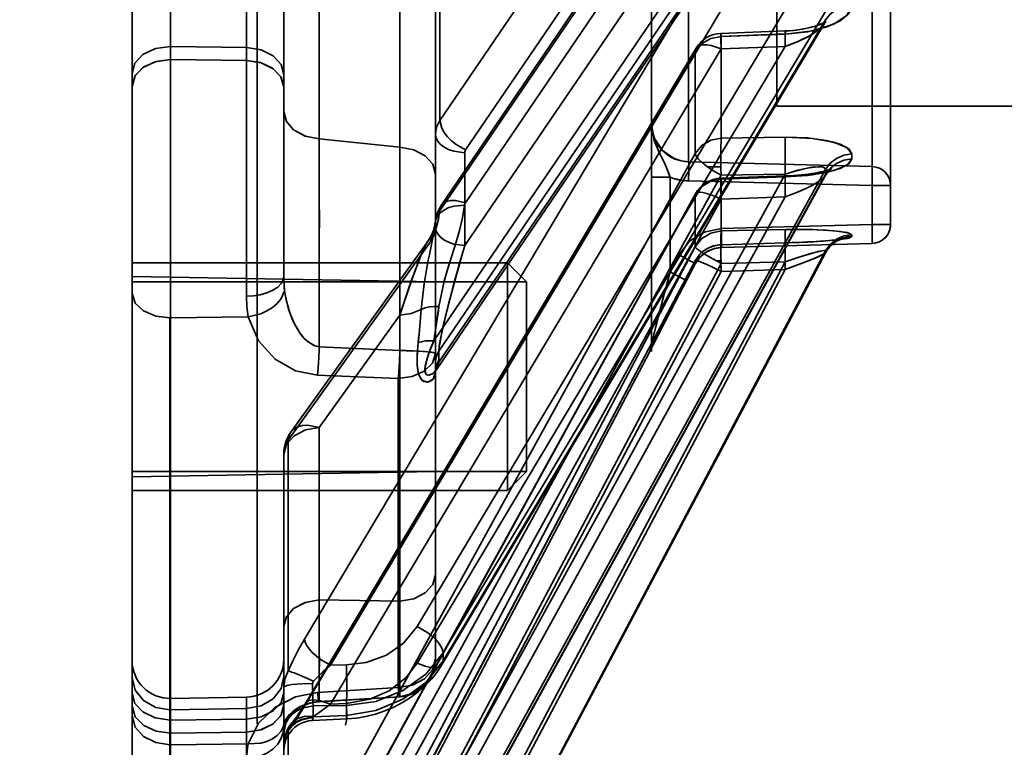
# Model space of a CAD drawing. Header units: millimetres. Extents: x 42175 to 97175, y 10092 to 468192.
# Tile 176 of 256: x 79350 to 79376, y 24861 to 24880. Entities that reach past the tile are written whole.
import ezdxf

# ---------------------------------------------------------------- set-up
doc = ezdxf.new("R2010")
doc.units = ezdxf.units.MM
doc.header["$XCLIPFRAME"] = 2
for name, color, linetype in [('AHU03-3-68634OBJ', 8, 'Continuous'), ('EC-MTR_250-0_7OBJ', 8, 'Continuous'), ('HEX_HEAD_SCR_M6X16OBJ', 8, 'Continuous')]:
    doc.layers.add(name, color=color, linetype=linetype)
picture_1 = doc.add_image_def('image3.bmp', size_in_pixel=(1540, 807))

msp = doc.modelspace()

# ---------------------------------------------------------------- linework, layer by layer
at = {"layer": 'AHU03-3-68634OBJ', "color": 8, "linetype": 'Continuous', "lineweight": 35, "ltscale": 100}
msp.add_line((79352.839, 24794.69), (79352.839, 25062.69), dxfattribs=at)
at = {"layer": 'EC-MTR_250-0_7OBJ', "color": 8, "linetype": 'Continuous', "lineweight": 35, "ltscale": 100}
for p, q in [((79356.139, 24861.556), (79356.139, 24988.076)), ((79369.839, 24979.54), (79369.839, 24877.84)), ((79366.539, 24929.702), (79366.539, 24877.367)), ((79372.353, 24874.22), (79372.353, 24926.558)), ((79372.839, 24874.72), (79372.839, 24926.537)), ((79355.857, 24872.826), (79355.857, 24919.846)), ((79352.839, 24918.46), (79352.839, 24878.7)), ((79356.839, 24906.177), (79356.839, 24873.358)), ((79360.954, 24877.46), (79367.689, 24887.354)), ((79361.611, 24874.163), (79370.062, 24886.575)), ((79361.635, 24876.683), (79368.369, 24886.579)), ((79360.931, 24871.382), (79371.127, 24886.356)), ((79360.929, 24871.086), (79371.127, 24886.063)), ((79371.057, 24885.866), (79360.854, 24870.881)), ((79360.795, 24871.656), (79370.062, 24885.267)), ((79360.947, 24875.066), (79367.689, 24884.975)), ((79367.736, 24885.129), (79360.993, 24875.221)), ((79361.627, 24875.29), (79368.369, 24885.198)), ((79359.903, 24876.754), (79359.902, 24884.296)), ((79360.954, 24877.46), (79360.954, 24884.217)), ((79353.857, 24881.818), (79353.857, 24879.407)), ((79357.777, 24876.976), (79357.777, 24881.523)), ((79360.839, 24871.094), (79360.839, 24881.123)), ((79367.513, 24881.248), (79367.513, 24876.367)), ((79357.389, 24863.791), (79367.689, 24881.057)), ((79358.069, 24863.103), (79368.369, 24880.371)), ((79360.36, 24864.124), (79370.062, 24880.381)), ((79361.04, 24863.432), (79371.127, 24880.334)), ((79361.04, 24863.214), (79371.127, 24880.116)), ((79371.095, 24880.016), (79371.116, 24880.047)), ((79371.116, 24880.046), (79371.131, 24880.065)), ((79371.095, 24880.017), (79361.019, 24863.133)), ((79368.367, 24879.754), (79370.059, 24879.819)), ((79370.773, 24879.924), (79370.685, 24879.902)), ((79370.069, 24879.737), (79368.376, 24879.673)), ((79368.376, 24876.995), (79368.376, 24879.673)), ((79353.857, 24879.407), (79355.857, 24879.382)), ((79353.857, 24879.407), (79353.857, 24879.066)), ((79357.389, 24862.02), (79367.689, 24879.289)), ((79367.71, 24879.365), (79357.409, 24862.097)), ((79358.069, 24862.077), (79368.369, 24879.345)), ((79360.36, 24863.153), (79370.062, 24879.409)), ((79367.689, 24876.591), (79367.689, 24879.289)), ((79368.369, 24879.345), (79370.062, 24879.409)), ((79355.857, 24879.042), (79353.857, 24879.066)), ((79353.857, 24872.258), (79353.857, 24879.066)), ((79355.857, 24879.042), (79355.857, 24872.826)), ((79352.839, 24878.359), (79352.839, 24878.7)), ((79352.839, 24878.359), (79352.839, 24853.284)), ((79369.839, 24877.84), (79428.339, 24877.84)), ((79366.539, 24877.367), (79366.539, 24875.962)), ((79359.903, 24876.754), (79357.777, 24876.976)), ((79370.069, 24877.019), (79368.376, 24876.995)), ((79368.376, 24876.995), (79370.069, 24877.019)), ((79357.389, 24857.855), (79367.689, 24876.591)), ((79361.611, 24874.163), (79361.611, 24876.61)), ((79361.04, 24857.83), (79371.127, 24876.169)), ((79372.353, 24876.246), (79367.513, 24876.367)), ((79367.513, 24876.367), (79372.353, 24876.246)), ((79368.011, 24876.238), (79368.365, 24876.238)), ((79371.212, 24876.161), (79371.169, 24876.147)), ((79371.246, 24876.172), (79371.212, 24876.16)), ((79371.27, 24876.182), (79371.246, 24876.172)), ((79358.069, 24857.283), (79368.369, 24876.02)), ((79360.36, 24858.404), (79370.062, 24876.044)), ((79371.117, 24876), (79361.033, 24857.667)), ((79361.04, 24857.695), (79371.127, 24876.035)), ((79366.539, 24875.962), (79367.026, 24875.962)), ((79366.539, 24875.962), (79366.539, 24871.584)), ((79367.026, 24873.471), (79367.026, 24875.962)), ((79368.369, 24876.02), (79370.062, 24876.044)), ((79368.37, 24875.941), (79370.063, 24875.999)), ((79368.376, 24875.915), (79370.069, 24875.972)), ((79370.069, 24875.972), (79368.376, 24875.915)), ((79368.376, 24874.55), (79368.376, 24875.915)), ((79370.172, 24876.004), (79370.063, 24875.999)), ((79371.117, 24875.999), (79371.151, 24876.055)), ((79371.151, 24876.055), (79371.186, 24876.1)), ((79371.186, 24876.1), (79371.218, 24876.134)), ((79372.353, 24875.746), (79367.513, 24875.868)), ((79372.353, 24875.746), (79372.839, 24875.746)), ((79357.389, 24856.765), (79367.689, 24875.502)), ((79367.696, 24875.527), (79357.395, 24856.791)), ((79358.069, 24856.651), (79368.369, 24875.388)), ((79360.36, 24857.806), (79370.062, 24875.445)), ((79367.689, 24874.126), (79367.689, 24875.502)), ((79368.369, 24875.388), (79370.062, 24875.445)), ((79360.806, 24874.624), (79360.778, 24874.537)), ((79360.824, 24874.709), (79360.805, 24874.623)), ((79368.376, 24874.611), (79372.353, 24874.72)), ((79370.069, 24874.586), (79368.376, 24874.55)), ((79368.376, 24874.55), (79370.069, 24874.586)), ((79372.353, 24874.72), (79372.839, 24874.72)), ((79360.701, 24874.374), (79360.653, 24874.299)), ((79360.779, 24874.538), (79360.743, 24874.453)), ((79371.489, 24874.325), (79371.459, 24874.32)), ((79371.52, 24874.33), (79371.489, 24874.325)), ((79356.954, 24869.032), (79360.724, 24874.288)), ((79360.652, 24874.298), (79357.027, 24869.246)), ((79357.389, 24854.641), (79367.689, 24874.126)), ((79368.102, 24874.054), (79368.193, 24874.084)), ((79368.191, 24874.084), (79368.284, 24874.103)), ((79368.283, 24874.103), (79368.377, 24874.111)), ((79368.375, 24874.186), (79370.067, 24874.234)), ((79368.376, 24874.185), (79370.069, 24874.233)), ((79370.069, 24874.233), (79368.376, 24874.185)), ((79368.376, 24874.112), (79372.353, 24874.22)), ((79368.376, 24874.112), (79368.376, 24874.185)), ((79368.377, 24874.111), (79372.353, 24874.22)), ((79370.253, 24874.24), (79370.067, 24874.234)), ((79370.432, 24874.247), (79370.243, 24874.24)), ((79370.575, 24874.253), (79370.413, 24874.246)), ((79370.684, 24874.258), (79370.518, 24874.251)), ((79370.802, 24874.265), (79370.653, 24874.257)), ((79370.914, 24874.272), (79370.764, 24874.263)), ((79371.008, 24874.278), (79370.873, 24874.269)), ((79371.071, 24874.282), (79370.985, 24874.276)), ((79371.131, 24874.287), (79371.053, 24874.281)), ((79371.189, 24874.292), (79371.118, 24874.286)), ((79371.243, 24874.296), (79371.179, 24874.291)), ((79371.293, 24874.301), (79371.237, 24874.296)), ((79371.341, 24874.306), (79371.291, 24874.301)), ((79371.387, 24874.311), (79371.341, 24874.306)), ((79371.423, 24874.316), (79371.384, 24874.311)), ((79371.459, 24874.32), (79371.423, 24874.316)), ((79361.039, 24854.902), (79371.127, 24873.978)), ((79371.126, 24873.974), (79361.039, 24854.902)), ((79361.04, 24854.951), (79371.127, 24874.023)), ((79367.259, 24873.915), (79367.026, 24873.471)), ((79367.259, 24873.915), (79367.26, 24873.916)), ((79367.26, 24873.916), (79367.259, 24873.915)), ((79367.737, 24873.762), (79367.796, 24873.838)), ((79367.795, 24873.836), (79367.863, 24873.905)), ((79367.862, 24873.904), (79367.936, 24873.964)), ((79367.936, 24873.963), (79368.017, 24874.014)), ((79368.016, 24874.013), (79368.103, 24874.054)), ((79357.389, 24854.273), (79367.689, 24873.759)), ((79358.069, 24854.208), (79368.369, 24873.693)), ((79360.36, 24855.385), (79370.062, 24873.73)), ((79367.456, 24873.239), (79367.689, 24873.683)), ((79367.456, 24873.239), (79367.689, 24873.683)), ((79367.456, 24873.239), (79367.689, 24873.683)), ((79367.689, 24873.683), (79367.738, 24873.764)), ((79367.689, 24873.683), (79367.689, 24873.759)), ((79368.251, 24873.757), (79368.368, 24873.757)), ((79368.369, 24873.693), (79370.062, 24873.73)), ((79360.839, 24873.207), (79352.839, 24873.346)), ((79358.069, 24853.994), (79368.369, 24873.48)), ((79360.36, 24855.183), (79370.062, 24873.528)), ((79368.369, 24873.48), (79370.062, 24873.528)), ((79367.25, 24872.847), (79367.456, 24873.239)), ((79367.058, 24872.478), (79367.285, 24872.914)), ((79366.855, 24872.089), (79367.073, 24872.507)), ((79353.839, 24852.344), (79353.839, 24872.258)), ((79355.902, 24872.281), (79353.857, 24872.258)), ((79353.857, 24852.344), (79353.857, 24872.258)), ((79359.902, 24872.33), (79357.777, 24869.369)), ((79357.777, 24869.369), (79359.902, 24872.33)), ((79359.903, 24864.787), (79359.902, 24872.33)), ((79366.699, 24871.788), (79366.867, 24872.113)), ((79366.577, 24871.55), (79366.699, 24871.788)), ((79357.776, 24871.498), (79359.903, 24871.394)), ((79366.527, 24871.452), (79366.585, 24871.565)), ((79366.482, 24871.351), (79356.954, 24853.249)), ((79360.931, 24871.382), (79360.931, 24871.145)), ((79366.482, 24871.361), (79366.482, 24871.351)), ((79366.496, 24871.389), (79366.497, 24871.391)), ((79366.497, 24871.391), (79366.5, 24871.399)), ((79366.5, 24871.399), (79366.509, 24871.417)), ((79366.509, 24871.417), (79366.532, 24871.462)), ((79360.839, 24870.857), (79360.839, 24871.094)), ((79357.729, 24870.748), (79359.857, 24870.656)), ((79360.839, 24863.266), (79360.839, 24870.857)), ((79360.839, 24870.853), (79360.839, 24870.85)), ((79360.845, 24870.867), (79360.854, 24870.882)), ((79359.857, 24862.514), (79359.857, 24870.656)), ((79357.777, 24864.822), (79357.777, 24869.369)), ((79356.954, 24862.953), (79356.954, 24869.032)), ((79356.839, 24862.387), (79356.839, 24868.663)), ((79360.839, 24868.207), (79352.839, 24868.067)), ((79359.903, 24864.787), (79357.777, 24864.822)), ((79357.777, 24864.822), (79359.903, 24864.787)), ((79361.04, 24863.214), (79361.04, 24863.432)), ((79358.069, 24863.103), (79358.49, 24863.109)), ((79360.889, 24862.935), (79361.019, 24863.133)), ((79356.839, 24862.046), (79356.839, 24862.387)), ((79357.729, 24862.384), (79359.857, 24862.514)), ((79353.857, 24862.226), (79355.857, 24862.261)), ((79355.857, 24862.261), (79355.857, 24861.68)), ((79357.772, 24862.139), (79359.9, 24862.268)), ((79357.776, 24862.144), (79359.903, 24862.271)), ((79353.857, 24861.929), (79355.857, 24861.958)), ((79356.839, 24862.046), (79356.839, 24853.302)), ((79357.41, 24862.097), (79357.347, 24861.995)), ((79357.611, 24862.028), (79358.49, 24862.04)), ((79357.611, 24861.74), (79357.611, 24862.028)), ((79358.069, 24862.077), (79358.49, 24862.097)), ((79358.49, 24861.781), (79358.49, 24862.04)), ((79353.857, 24861.655), (79355.857, 24861.68)), ((79355.857, 24861.68), (79355.857, 24861.34)), ((79357.092, 24861.626), (79357.057, 24861.584)), ((79357.133, 24861.68), (79357.092, 24861.626)), ((79357.602, 24861.645), (79358.5, 24861.687)), ((79357.611, 24861.74), (79358.49, 24861.781)), ((79359.006, 24861.751), (79359.256, 24861.814)), ((79356.999, 24861.51), (79356.951, 24861.432)), ((79356.954, 24856.995), (79356.954, 24861.394)), ((79353.857, 24861.315), (79355.857, 24861.34)), ((79355.857, 24861.34), (79355.857, 24852.299)), ((79355.857, 24861.34), (79355.857, 24859.871)), ((79356.844, 24861.094), (79356.839, 24861.007)), ((79355.902, 24861.034), (79353.857, 24861.007))]:
    msp.add_line(p, q, dxfattribs=at)
at = {"layer": 'EC-MTR_250-0_7OBJ', "color": 8, "linetype": 'Continuous', "lineweight": 35, "ltscale": 100, "flags": 128}
for points in [[(79370.069, 24879.737), (79370.649, 24879.796), (79371.14, 24879.916), (79371.513, 24880.085), (79371.74, 24880.283), (79371.814, 24880.494)], [(79371.814, 24880.494), (79371.698, 24880.233), (79371.344, 24879.996), (79370.78, 24879.821), (79370.069, 24879.737)], [(79371.127, 24880.116), (79371.247, 24880.266), (79371.413, 24880.387), (79371.609, 24880.465), (79371.814, 24880.494)], [(79371.114, 24880.056), (79371.086, 24880.04), (79371.051, 24880.022), (79371.006, 24880.002), (79370.953, 24879.981), (79370.894, 24879.96), (79370.829, 24879.94), (79370.759, 24879.92)], [(79371.131, 24880.067), (79371.112, 24880.055), (79371.08, 24880.037), (79371.038, 24880.016), (79370.985, 24879.994), (79370.922, 24879.97), (79370.851, 24879.947), (79370.773, 24879.924)], [(79371.127, 24880.116), (79371.124, 24880.084), (79371.113, 24880.051), (79371.095, 24880.017)], [(79370.062, 24879.409), (79370.06, 24879.491), (79370.058, 24879.569), (79370.057, 24879.64), (79370.056, 24879.702), (79370.056, 24879.729), (79370.056, 24879.752), (79370.056, 24879.773), (79370.056, 24879.789), (79370.057, 24879.802), (79370.058, 24879.817)], [(79370.062, 24879.409), (79370.059, 24879.527), (79370.058, 24879.582), (79370.057, 24879.633), (79370.056, 24879.68), (79370.056, 24879.721), (79370.056, 24879.755), (79370.056, 24879.783), (79370.057, 24879.803), (79370.058, 24879.815), (79370.062, 24879.805), (79370.064, 24879.788), (79370.067, 24879.765), (79370.069, 24879.737)], [(79370.687, 24879.902), (79370.595, 24879.882), (79370.498, 24879.864), (79370.395, 24879.848), (79370.287, 24879.835), (79370.175, 24879.825), (79370.059, 24879.819)], [(79370.059, 24879.819), (79370.062, 24879.806), (79370.065, 24879.785), (79370.066, 24879.771), (79370.069, 24879.737)], [(79370.062, 24879.409), (79370.412, 24879.547), (79370.734, 24879.711), (79370.96, 24879.867), (79371.095, 24880.017)], [(79370.062, 24879.409), (79370.388, 24879.535), (79370.658, 24879.667), (79370.832, 24879.772), (79371.019, 24879.921), (79371.095, 24880.017)], [(79370.609, 24879.885), (79370.528, 24879.869), (79370.444, 24879.855), (79370.355, 24879.843), (79370.262, 24879.833), (79370.163, 24879.825)], [(79368.376, 24879.673), (79368.101, 24879.622), (79367.862, 24879.488), (79367.689, 24879.289)], [(79368.376, 24879.673), (79368.368, 24879.752), (79368.364, 24879.718), (79368.364, 24879.576), (79368.369, 24879.345)], [(79368.369, 24879.345), (79368.364, 24879.576), (79368.364, 24879.718), (79368.368, 24879.752), (79368.376, 24879.673)], [(79368.376, 24879.673), (79369.222, 24879.706), (79370.069, 24879.74)], [(79352.839, 24878.7), (79352.915, 24878.969), (79353.127, 24879.196), (79353.458, 24879.353), (79353.857, 24879.407)], [(79356.839, 24878.675), (79356.767, 24878.939), (79356.563, 24879.163), (79356.245, 24879.321), (79355.857, 24879.382)], [(79367.689, 24879.289), (79367.704, 24879.353), (79367.744, 24879.403), (79367.807, 24879.437), (79367.891, 24879.453), (79367.993, 24879.452), (79368.11, 24879.433), (79368.369, 24879.345)], [(79352.839, 24878.359), (79352.913, 24878.626), (79353.121, 24878.852), (79353.446, 24879.009), (79353.857, 24879.066)], [(79353.857, 24879.066), (79353.474, 24879.017), (79353.15, 24878.871), (79352.922, 24878.641), (79352.839, 24878.359)], [(79356.839, 24878.335), (79356.767, 24878.599), (79356.563, 24878.823), (79356.245, 24878.981), (79355.857, 24879.042)], [(79355.857, 24879.042), (79356.23, 24878.986), (79356.542, 24878.838), (79356.761, 24878.61), (79356.839, 24878.335)], [(79356.839, 24877.693), (79356.908, 24877.432), (79357.099, 24877.21), (79357.4, 24877.048), (79357.777, 24876.976)], [(79357.777, 24876.976), (79357.412, 24877.044), (79357.11, 24877.202), (79356.909, 24877.429), (79356.839, 24877.693)], [(79360.954, 24877.46), (79360.869, 24877.287), (79360.839, 24877.106)], [(79360.954, 24877.46), (79361.005, 24877.258), (79361.068, 24877.145), (79361.155, 24877.031), (79361.263, 24876.922), (79361.384, 24876.825), (79361.635, 24876.683)], [(79367.026, 24875.962), (79366.899, 24876.299), (79366.74, 24876.624), (79366.599, 24876.973), (79366.539, 24877.367)], [(79367.513, 24876.367), (79367.318, 24876.392), (79367.135, 24876.454), (79366.826, 24876.672), (79366.616, 24876.987), (79366.559, 24877.171), (79366.539, 24877.367)], [(79367.026, 24875.962), (79366.916, 24876.261), (79366.739, 24876.619), (79366.61, 24876.934), (79366.539, 24877.367)], [(79357.774, 24876.976), (79357.777, 24875.8), (79357.777, 24874.398), (79357.777, 24873.012), (79357.776, 24871.498)], [(79357.776, 24871.498), (79357.776, 24872.116), (79357.776, 24872.727), (79357.777, 24873.329), (79357.777, 24873.919), (79357.777, 24874.475), (79357.778, 24874.797), (79357.777, 24875.415), (79357.776, 24876.103), (79357.775, 24876.591), (79357.774, 24876.976)], [(79361.611, 24876.61), (79361.325, 24876.65), (79361.187, 24876.697), (79361.064, 24876.761), (79360.965, 24876.839), (79360.893, 24876.927), (79360.852, 24877.017), (79360.839, 24877.106)], [(79368.376, 24876.995), (79368.101, 24876.941), (79367.862, 24876.801), (79367.689, 24876.591)], [(79368.376, 24876.995), (79368.373, 24876.956), (79368.37, 24876.911), (79368.368, 24876.864), (79368.367, 24876.815), (79368.366, 24876.766), (79368.365, 24876.719), (79368.364, 24876.673), (79368.364, 24876.629), (79368.363, 24876.588), (79368.363, 24876.549), (79368.363, 24876.513), (79368.363, 24876.48), (79368.363, 24876.45), (79368.363, 24876.422), (79368.363, 24876.392), (79368.364, 24876.36), (79368.364, 24876.326), (79368.364, 24876.294), (79368.365, 24876.266), (79368.365, 24876.238)], [(79370.062, 24876.044), (79370.057, 24876.333), (79370.056, 24876.633), (79370.061, 24876.877), (79370.064, 24876.961), (79370.069, 24877.019)], [(79371.814, 24876.577), (79371.698, 24876.741), (79371.344, 24876.888), (79370.78, 24876.988), (79370.069, 24877.019)], [(79370.069, 24877.019), (79370.649, 24877), (79371.14, 24876.935), (79371.513, 24876.834), (79371.74, 24876.71), (79371.814, 24876.577)], [(79359.903, 24876.754), (79359.903, 24876.27), (79359.903, 24875.622), (79359.902, 24874.778), (79359.903, 24874.314), (79359.903, 24873.734), (79359.903, 24872.915), (79359.903, 24872.023), (79359.903, 24871.394)], [(79359.903, 24876.754), (79360.266, 24876.687), (79360.569, 24876.531), (79360.769, 24876.306), (79360.839, 24876.044)], [(79359.903, 24876.754), (79360.266, 24876.687), (79360.569, 24876.53), (79360.769, 24876.306), (79360.839, 24876.044)], [(79361.611, 24876.61), (79361.613, 24876.629), (79361.635, 24876.683)], [(79367.689, 24876.591), (79367.696, 24876.559), (79367.713, 24876.523), (79367.777, 24876.438), (79367.879, 24876.341), (79368.011, 24876.238)], [(79370.069, 24875.972), (79370.649, 24876.013), (79371.14, 24876.089), (79371.513, 24876.194), (79371.74, 24876.316), (79371.814, 24876.445)], [(79371.814, 24876.445), (79371.698, 24876.285), (79371.344, 24876.139), (79370.78, 24876.029), (79370.069, 24875.972)], [(79371.127, 24876.169), (79371.247, 24876.331), (79371.413, 24876.462), (79371.609, 24876.546), (79371.814, 24876.577)], [(79371.127, 24876.035), (79371.247, 24876.198), (79371.413, 24876.329), (79371.609, 24876.414), (79371.814, 24876.445)], [(79367.513, 24876.367), (79367.515, 24876.356), (79367.516, 24876.344), (79367.517, 24876.327), (79367.517, 24876.305), (79367.518, 24876.279), (79367.518, 24876.214), (79367.518, 24876.136), (79367.517, 24876.048), (79367.515, 24875.957), (79367.513, 24875.868)], [(79368.369, 24876.02), (79368.182, 24876.125), (79368.011, 24876.238)], [(79370.062, 24876.044), (79370.326, 24876.128), (79370.559, 24876.187), (79370.759, 24876.225), (79370.92, 24876.241), (79371.031, 24876.236), (79371.091, 24876.219), (79371.127, 24876.169)], [(79370.062, 24876.044), (79370.398, 24876.148), (79370.691, 24876.214), (79370.926, 24876.241), (79371.075, 24876.225), (79371.127, 24876.169)], [(79371.17, 24876.147), (79371.118, 24876.133), (79371.06, 24876.118), (79370.995, 24876.103)], [(79371.218, 24876.134), (79371.246, 24876.16), (79371.268, 24876.177)], [(79371.245, 24876.16), (79371.267, 24876.177), (79371.282, 24876.186), (79371.27, 24876.182)], [(79372.353, 24876.246), (79372.355, 24876.233), (79372.356, 24876.219), (79372.356, 24876.202), (79372.357, 24876.18), (79372.357, 24876.154), (79372.358, 24876.092), (79372.357, 24876.017), (79372.356, 24875.933), (79372.355, 24875.841), (79372.353, 24875.746)], [(79368.376, 24875.915), (79368.101, 24875.86), (79367.862, 24875.716), (79367.689, 24875.502)], [(79368.376, 24875.915), (79368.368, 24875.935), (79368.364, 24875.843), (79368.364, 24875.651), (79368.369, 24875.388)], [(79368.369, 24875.388), (79368.364, 24875.651), (79368.364, 24875.843), (79368.368, 24875.935), (79368.376, 24875.915)], [(79370.062, 24875.445), (79370.059, 24875.553), (79370.057, 24875.657), (79370.056, 24875.754), (79370.056, 24875.839), (79370.056, 24875.876), (79370.056, 24875.908), (79370.057, 24875.936), (79370.058, 24875.959), (79370.059, 24875.977), (79370.06, 24875.989), (79370.062, 24876.002)], [(79370.062, 24875.445), (79370.059, 24875.576), (79370.057, 24875.701), (79370.056, 24875.759), (79370.056, 24875.812), (79370.056, 24875.86), (79370.056, 24875.902), (79370.057, 24875.936), (79370.058, 24875.963), (79370.059, 24875.983), (79370.061, 24875.995), (79370.069, 24875.972)], [(79370.062, 24875.445), (79370.408, 24875.581), (79370.75, 24875.739), (79371.004, 24875.89), (79371.117, 24876)], [(79370.062, 24875.445), (79370.337, 24875.551), (79370.585, 24875.659), (79370.777, 24875.754), (79370.96, 24875.86), (79371.051, 24875.927), (79371.117, 24876)], [(79370.485, 24876.027), (79370.385, 24876.018), (79370.28, 24876.01), (79370.173, 24876.004), (79370.063, 24875.999)], [(79370.063, 24875.999), (79370.067, 24875.983), (79370.069, 24875.972)], [(79370.582, 24876.038), (79370.485, 24876.027), (79370.384, 24876.018), (79370.28, 24876.01)], [(79371.06, 24876.118), (79370.995, 24876.103), (79370.923, 24876.089), (79370.846, 24876.075), (79370.763, 24876.062), (79370.675, 24876.049), (79370.582, 24876.038)], [(79370.923, 24876.089), (79370.845, 24876.075), (79370.762, 24876.062), (79370.674, 24876.049), (79370.582, 24876.037)], [(79371.127, 24876.035), (79371.126, 24876.024), (79371.123, 24876.013), (79371.117, 24876)], [(79367.689, 24875.502), (79367.694, 24875.522), (79367.704, 24875.538), (79367.744, 24875.56), (79367.772, 24875.566), (79367.807, 24875.567), (79367.891, 24875.559), (79367.993, 24875.536), (79368.11, 24875.499), (79368.237, 24875.449), (79368.369, 24875.388)], [(79360.835, 24874.783), (79360.856, 24874.871), (79360.903, 24874.957), (79360.977, 24875.038), (79361.076, 24875.109), (79361.195, 24875.165), (79361.328, 24875.203), (79361.604, 24875.228)], [(79360.993, 24875.221), (79360.952, 24875.156), (79360.917, 24875.087), (79360.887, 24875.015), (79360.864, 24874.942), (79360.847, 24874.866), (79360.836, 24874.79)], [(79360.931, 24872.558), (79361.071, 24873.227), (79361.166, 24873.56), (79361.217, 24873.726), (79361.269, 24873.892), (79361.321, 24874.058), (79361.374, 24874.224), (79361.473, 24874.557), (79361.553, 24874.892), (79361.602, 24875.228)], [(79361.603, 24875.228), (79361.554, 24874.892), (79361.473, 24874.557), (79361.374, 24874.224), (79361.322, 24874.058), (79361.269, 24873.892), (79361.217, 24873.726), (79361.166, 24873.56), (79361.071, 24873.227), (79360.931, 24872.558)], [(79361.627, 24875.29), (79361.366, 24875.352), (79361.25, 24875.352), (79361.147, 24875.332), (79361.063, 24875.291), (79361, 24875.231), (79360.961, 24875.155), (79360.947, 24875.066)], [(79361.604, 24875.228), (79361.608, 24875.249), (79361.615, 24875.27), (79361.627, 24875.29)], [(79360.947, 24875.066), (79360.928, 24874.924), (79360.901, 24874.788), (79360.867, 24874.655), (79360.825, 24874.521), (79360.777, 24874.396), (79360.724, 24874.288)], [(79360.724, 24874.288), (79360.802, 24874.46), (79360.868, 24874.657), (79360.917, 24874.862), (79360.947, 24875.066)], [(79360.835, 24874.783), (79360.853, 24874.881), (79360.891, 24874.976), (79360.947, 24875.066)], [(79360.835, 24874.784), (79360.808, 24874.569), (79360.763, 24874.328), (79360.708, 24874.063), (79360.679, 24873.922), (79360.65, 24873.777), (79360.621, 24873.627), (79360.593, 24873.474), (79360.54, 24873.156), (79360.462, 24872.482)], [(79360.724, 24874.288), (79360.742, 24874.379), (79360.766, 24874.466), (79360.8, 24874.592), (79360.822, 24874.695), (79360.835, 24874.783)], [(79360.836, 24874.79), (79360.833, 24874.763), (79360.829, 24874.736), (79360.825, 24874.71)], [(79361.611, 24874.163), (79361.323, 24874.203), (79361.185, 24874.251), (79361.062, 24874.316), (79360.963, 24874.395), (79360.892, 24874.482), (79360.852, 24874.572), (79360.839, 24874.659)], [(79360.839, 24874.659), (79360.852, 24874.572), (79360.891, 24874.483), (79360.962, 24874.395), (79361.061, 24874.316), (79361.184, 24874.251), (79361.323, 24874.203), (79361.611, 24874.163)], [(79367.26, 24873.916), (79367.541, 24874.277), (79367.928, 24874.518), (79368.377, 24874.611)], [(79368.376, 24874.611), (79368.379, 24874.519), (79368.38, 24874.424), (79368.382, 24874.332), (79368.382, 24874.251), (79368.382, 24874.217), (79368.382, 24874.187), (79368.381, 24874.161), (79368.38, 24874.141), (79368.38, 24874.127), (79368.376, 24874.112)], [(79368.376, 24874.112), (79368.38, 24874.127), (79368.38, 24874.141), (79368.381, 24874.161), (79368.382, 24874.187), (79368.382, 24874.217), (79368.382, 24874.251), (79368.382, 24874.332), (79368.38, 24874.423), (79368.379, 24874.518), (79368.376, 24874.611)], [(79370.062, 24873.73), (79370.057, 24874.019), (79370.056, 24874.163), (79370.056, 24874.296), (79370.058, 24874.409), (79370.061, 24874.496), (79370.064, 24874.555), (79370.067, 24874.574), (79370.069, 24874.586)], [(79370.069, 24874.586), (79370.649, 24874.588), (79371.14, 24874.57), (79371.513, 24874.536), (79371.74, 24874.494), (79371.814, 24874.448)], [(79371.814, 24874.448), (79371.698, 24874.505), (79371.344, 24874.555), (79370.78, 24874.585), (79370.069, 24874.586)], [(79372.353, 24874.22), (79372.356, 24874.237), (79372.357, 24874.252), (79372.357, 24874.273), (79372.358, 24874.297), (79372.358, 24874.359), (79372.358, 24874.436), (79372.357, 24874.524), (79372.355, 24874.62), (79372.353, 24874.72)], [(79372.353, 24874.22), (79372.356, 24874.237), (79372.357, 24874.252), (79372.357, 24874.273), (79372.358, 24874.297), (79372.358, 24874.359), (79372.358, 24874.436), (79372.357, 24874.524), (79372.355, 24874.62), (79372.353, 24874.72)], [(79372.353, 24874.22), (79372.423, 24874.227), (79372.491, 24874.243), (79372.556, 24874.269), (79372.617, 24874.304), (79372.672, 24874.346), (79372.721, 24874.397), (79372.763, 24874.453), (79372.796, 24874.515), (79372.82, 24874.58), (79372.834, 24874.649), (79372.839, 24874.719)], [(79359.902, 24872.33), (79359.98, 24872.57), (79360.114, 24872.971), (79360.22, 24873.276), (79360.302, 24873.499), (79360.377, 24873.698), (79360.452, 24873.888), (79360.512, 24874.029), (79360.567, 24874.145), (79360.622, 24874.252), (79360.668, 24874.318), (79360.705, 24874.342), (79360.724, 24874.288)], [(79360.724, 24874.288), (79360.704, 24874.342), (79360.666, 24874.317), (79360.62, 24874.249), (79360.563, 24874.138), (79360.509, 24874.021), (79360.448, 24873.877), (79360.372, 24873.684), (79360.298, 24873.488), (79360.216, 24873.263), (79360.108, 24872.953), (79359.978, 24872.563), (79359.902, 24872.33)], [(79360.743, 24874.454), (79360.701, 24874.374), (79360.653, 24874.299)], [(79368.376, 24874.55), (79368.096, 24874.491), (79367.861, 24874.345), (79367.689, 24874.126)], [(79368.368, 24873.757), (79368.367, 24873.785), (79368.367, 24873.816), (79368.366, 24873.848), (79368.366, 24873.881), (79368.365, 24873.911), (79368.365, 24873.94), (79368.364, 24873.968), (79368.364, 24873.996), (79368.364, 24874.026), (79368.364, 24874.059), (79368.363, 24874.094), (79368.363, 24874.132), (79368.363, 24874.173), (79368.363, 24874.216), (79368.364, 24874.261), (79368.364, 24874.307), (79368.365, 24874.355), (79368.366, 24874.402), (79368.368, 24874.448), (79368.37, 24874.49), (79368.373, 24874.526), (79368.376, 24874.55)], [(79368.376, 24874.55), (79368.373, 24874.525), (79368.37, 24874.489), (79368.367, 24874.446), (79368.366, 24874.4), (79368.365, 24874.351), (79368.364, 24874.303), (79368.364, 24874.255), (79368.363, 24874.209), (79368.363, 24874.165), (79368.363, 24874.124), (79368.363, 24874.084), (79368.364, 24874.048), (79368.364, 24874.014), (79368.364, 24873.984), (79368.364, 24873.955), (79368.365, 24873.927), (79368.365, 24873.899), (79368.366, 24873.869), (79368.366, 24873.839), (79368.367, 24873.807), (79368.367, 24873.779), (79368.368, 24873.757)], [(79370.069, 24874.233), (79370.649, 24874.255), (79371.14, 24874.284), (79371.513, 24874.32), (79371.74, 24874.361), (79371.814, 24874.403)], [(79371.814, 24874.403), (79371.698, 24874.351), (79371.344, 24874.302), (79370.78, 24874.261), (79370.069, 24874.233)], [(79371.126, 24873.974), (79371.162, 24874.036), (79371.203, 24874.092), (79371.246, 24874.142), (79371.291, 24874.186), (79371.337, 24874.225), (79371.383, 24874.258), (79371.427, 24874.284), (79371.467, 24874.304), (79371.5, 24874.319), (79371.525, 24874.328), (79371.541, 24874.333)], [(79371.127, 24874.023), (79371.247, 24874.192), (79371.413, 24874.328), (79371.609, 24874.416), (79371.814, 24874.448)], [(79371.161, 24874.033), (79371.199, 24874.088), (79371.24, 24874.136), (79371.284, 24874.18), (79371.328, 24874.218), (79371.373, 24874.251), (79371.416, 24874.278), (79371.455, 24874.299), (79371.489, 24874.314), (79371.516, 24874.325), (79371.535, 24874.331), (79371.546, 24874.335)], [(79371.549, 24874.335), (79371.532, 24874.332), (79371.514, 24874.329)], [(79371.547, 24874.335), (79371.52, 24874.33)], [(79371.814, 24874.448), (79371.814, 24874.437), (79371.814, 24874.403)], [(79361.611, 24874.163), (79361.535, 24873.903), (79361.465, 24873.66), (79361.4, 24873.433), (79361.342, 24873.221), (79361.289, 24873.023), (79361.24, 24872.838), (79361.196, 24872.666), (79361.156, 24872.505), (79361.12, 24872.355), (79361.086, 24872.216), (79361.055, 24872.087), (79361.028, 24871.967), (79361.003, 24871.855), (79360.982, 24871.752), (79360.964, 24871.656), (79360.949, 24871.569), (79360.939, 24871.491), (79360.933, 24871.429), (79360.931, 24871.382)], [(79361.611, 24874.163), (79361.534, 24873.897), (79361.46, 24873.64), (79361.391, 24873.394), (79361.328, 24873.163), (79361.27, 24872.947), (79361.216, 24872.74), (79361.155, 24872.501), (79361.106, 24872.3), (79361.068, 24872.14), (79361.04, 24872.016), (79361.02, 24871.923), (79360.99, 24871.78), (79360.959, 24871.616), (79360.94, 24871.492), (79360.931, 24871.382)], [(79367.689, 24874.126), (79367.701, 24874.107), (79367.715, 24874.093), (79367.733, 24874.078), (79367.783, 24874.039), (79367.851, 24873.993), (79367.934, 24873.94), (79368.03, 24873.882), (79368.137, 24873.82), (79368.251, 24873.757)], [(79368.376, 24874.112), (79368.167, 24874.077), (79367.975, 24873.99), (79367.813, 24873.856), (79367.689, 24873.683)], [(79368.376, 24874.185), (79368.368, 24874.147), (79368.364, 24874.024), (79368.363, 24873.854), (79368.365, 24873.667), (79368.369, 24873.48)], [(79368.376, 24874.185), (79368.368, 24874.148), (79368.364, 24874.008), (79368.364, 24873.775), (79368.369, 24873.48)], [(79370.062, 24873.528), (79370.059, 24873.667), (79370.057, 24873.805), (79370.056, 24873.936), (79370.056, 24873.995), (79370.056, 24874.049), (79370.057, 24874.097), (79370.058, 24874.138), (79370.059, 24874.172), (79370.061, 24874.198), (79370.062, 24874.217), (79370.064, 24874.229), (79370.069, 24874.25), (79370.066, 24874.229)], [(79370.069, 24874.233), (79370.063, 24874.224), (79370.061, 24874.198), (79370.059, 24874.172), (79370.058, 24874.138), (79370.057, 24874.097), (79370.056, 24874.049), (79370.056, 24873.995), (79370.056, 24873.936), (79370.057, 24873.805), (79370.059, 24873.667), (79370.062, 24873.528)], [(79367.689, 24873.683), (79367.675, 24873.692), (79367.662, 24873.7), (79367.645, 24873.709), (79367.623, 24873.721), (79367.568, 24873.752), (79367.499, 24873.789), (79367.421, 24873.83), (79367.34, 24873.873), (79367.26, 24873.916)], [(79370.062, 24873.73), (79370.326, 24873.823), (79370.559, 24873.899), (79370.759, 24873.96), (79370.92, 24874.002), (79371.031, 24874.025), (79371.091, 24874.033), (79371.127, 24874.023)], [(79370.062, 24873.73), (79370.398, 24873.847), (79370.691, 24873.94), (79370.926, 24874.003), (79371.075, 24874.031), (79371.127, 24874.023)], [(79370.062, 24873.528), (79370.389, 24873.651), (79370.676, 24873.763), (79370.909, 24873.86), (79371.064, 24873.932), (79371.126, 24873.974)], [(79370.062, 24873.528), (79370.466, 24873.681), (79370.8, 24873.814), (79371.032, 24873.916), (79371.126, 24873.974)], [(79371.127, 24874.023), (79371.127, 24874.012), (79371.127, 24873.978)], [(79367.69, 24873.761), (79357.311, 24854.128), (79357.235, 24853.986), (79357.162, 24853.85), (79357.092, 24853.721)], [(79368.369, 24873.48), (79368.11, 24873.609), (79367.993, 24873.663), (79367.891, 24873.707), (79367.846, 24873.724), (79367.807, 24873.739), (79367.772, 24873.751), (79367.744, 24873.759), (79367.721, 24873.764), (79367.704, 24873.766), (79367.693, 24873.764), (79367.688, 24873.755)], [(79356.839, 24873.358), (79356.823, 24873.262), (79356.771, 24873.164), (79356.679, 24873.07), (79356.553, 24872.985), (79356.396, 24872.916), (79356.22, 24872.866), (79356.037, 24872.837), (79355.857, 24872.826)], [(79355.857, 24872.826), (79356.037, 24872.837), (79356.22, 24872.866), (79356.396, 24872.916), (79356.553, 24872.985), (79356.679, 24873.07), (79356.771, 24873.164), (79356.823, 24873.262), (79356.839, 24873.358)], [(79356.839, 24873.358), (79356.841, 24873.258), (79356.862, 24872.973)], [(79356.862, 24872.972), (79356.852, 24873.065), (79356.839, 24873.358)], [(79367.026, 24873.471), (79366.882, 24872.919), (79366.741, 24872.38), (79366.674, 24872.12), (79366.642, 24871.997), (79366.612, 24871.881), (79366.598, 24871.826), (79366.585, 24871.774), (79366.572, 24871.726), (79366.561, 24871.683), (79366.552, 24871.647), (79366.545, 24871.619), (79366.543, 24871.609), (79366.541, 24871.593), (79366.535, 24871.375)], [(79367.026, 24873.471), (79367.106, 24873.429), (79367.188, 24873.386), (79367.266, 24873.344), (79367.335, 24873.307), (79367.39, 24873.277), (79367.411, 24873.265), (79367.429, 24873.255), (79367.442, 24873.248), (79367.45, 24873.243)], [(79367.456, 24873.239), (79367.239, 24872.826), (79367.052, 24872.467), (79366.889, 24872.154), (79366.728, 24871.843), (79366.605, 24871.605), (79366.514, 24871.427), (79366.482, 24871.361)], [(79366.482, 24871.361), (79366.489, 24871.376), (79366.494, 24871.386), (79366.5, 24871.399), (79366.508, 24871.414), (79366.526, 24871.45), (79366.536, 24871.47), (79366.547, 24871.492), (79366.572, 24871.541), (79366.599, 24871.593), (79366.627, 24871.649), (79366.687, 24871.765), (79366.751, 24871.887), (79366.817, 24872.015), (79366.885, 24872.146), (79367.024, 24872.415), (79367.167, 24872.688), (79367.456, 24873.239)], [(79353.839, 24872.259), (79353.462, 24872.306), (79353.144, 24872.439), (79352.92, 24872.647), (79352.839, 24872.899)], [(79353.839, 24872.258), (79353.462, 24872.306), (79353.143, 24872.439), (79352.92, 24872.646), (79352.839, 24872.899)], [(79355.902, 24872.281), (79355.868, 24872.546), (79355.857, 24872.826)], [(79355.857, 24872.826), (79355.868, 24872.546), (79355.902, 24872.281)], [(79356.862, 24872.973), (79356.763, 24872.748), (79356.667, 24872.636), (79356.543, 24872.531), (79356.396, 24872.441), (79356.234, 24872.367), (79355.902, 24872.281)], [(79356.862, 24872.973), (79356.903, 24872.729), (79356.989, 24872.418), (79357.071, 24872.206), (79357.145, 24872.053), (79357.245, 24871.886), (79357.346, 24871.754), (79357.461, 24871.641), (79357.633, 24871.533), (79357.776, 24871.498)], [(79357.776, 24871.498), (79357.659, 24871.524), (79357.482, 24871.624), (79357.381, 24871.716), (79357.29, 24871.823), (79357.199, 24871.958), (79357.111, 24872.118), (79357.04, 24872.281), (79356.968, 24872.483), (79356.901, 24872.741), (79356.862, 24872.973)], [(79360.462, 24872.482), (79360.566, 24872.52), (79360.683, 24872.545), (79360.806, 24872.558), (79360.932, 24872.558)], [(79360.795, 24871.656), (79360.83, 24871.87), (79360.932, 24872.558)], [(79355.902, 24872.281), (79356.171, 24871.648), (79356.609, 24871.169), (79357.15, 24870.865), (79357.729, 24870.748)], [(79360.462, 24872.482), (79360.202, 24872.376), (79359.902, 24872.33)], [(79360.386, 24871.612), (79360.367, 24871.39), (79360.357, 24871.191), (79360.359, 24871.014), (79360.376, 24870.861), (79360.41, 24870.736), (79360.461, 24870.642), (79360.531, 24870.583), (79360.612, 24870.561), (79360.694, 24870.578), (79360.766, 24870.632), (79360.816, 24870.717), (79360.838, 24870.826)], [(79360.838, 24870.826), (79360.775, 24870.644), (79360.641, 24870.563), (79360.491, 24870.609), (79360.395, 24870.775), (79360.359, 24871.015), (79360.361, 24871.28), (79360.386, 24871.612)], [(79360.795, 24871.656), (79360.581, 24871.653), (79360.386, 24871.612)], [(79360.795, 24871.656), (79360.58, 24871.653), (79360.386, 24871.612)], [(79360.929, 24871.086), (79360.853, 24870.881), (79360.771, 24870.793), (79360.675, 24870.748), (79360.598, 24870.767), (79360.561, 24870.876), (79360.573, 24870.997), (79360.608, 24871.14), (79360.659, 24871.299), (79360.721, 24871.469), (79360.795, 24871.656)], [(79360.929, 24871.086), (79360.867, 24870.903), (79360.794, 24870.812), (79360.743, 24870.774), (79360.651, 24870.747), (79360.598, 24870.767), (79360.567, 24870.827), (79360.561, 24870.905), (79360.571, 24870.992), (79360.593, 24871.088), (79360.613, 24871.157), (79360.657, 24871.294), (79360.695, 24871.401), (79360.742, 24871.523), (79360.795, 24871.656)], [(79366.539, 24871.57), (79366.537, 24871.547), (79366.535, 24871.525), (79366.531, 24871.504), (79366.527, 24871.484), (79366.522, 24871.464), (79366.517, 24871.446), (79366.512, 24871.429), (79366.506, 24871.414), (79366.502, 24871.403), (79366.496, 24871.391)], [(79366.539, 24871.593), (79366.539, 24871.57), (79366.537, 24871.547), (79366.535, 24871.525), (79366.531, 24871.504), (79366.527, 24871.484)], [(79357.772, 24871.406), (79357.753, 24871.053), (79357.729, 24870.748)], [(79359.857, 24870.656), (79359.864, 24870.734), (79359.87, 24870.809), (79359.875, 24870.88), (79359.88, 24870.947), (79359.884, 24871.01), (79359.887, 24871.068), (79359.89, 24871.122), (79359.893, 24871.17), (79359.895, 24871.214), (79359.897, 24871.255), (79359.899, 24871.294), (79359.9, 24871.33), (79359.902, 24871.364), (79359.903, 24871.394)], [(79360.839, 24871.316), (79360.761, 24871.06), (79360.545, 24870.848), (79360.227, 24870.708), (79359.857, 24870.656)], [(79359.903, 24871.394), (79360.011, 24871.404), (79360.132, 24871.384), (79360.254, 24871.386), (79360.381, 24871.382), (79360.508, 24871.374), (79360.629, 24871.364), (79360.734, 24871.351), (79360.81, 24871.335), (79360.839, 24871.316)], [(79360.839, 24871.316), (79360.824, 24871.329), (79360.775, 24871.343), (79360.688, 24871.357), (79360.568, 24871.369), (79360.419, 24871.38), (79360.251, 24871.387), (79360.076, 24871.392), (79359.903, 24871.394)], [(79360.839, 24871.094), (79360.845, 24871.167), (79360.863, 24871.242), (79360.892, 24871.314), (79360.931, 24871.382)], [(79360.931, 24871.382), (79360.892, 24871.314), (79360.862, 24871.241), (79360.845, 24871.167), (79360.839, 24871.094)], [(79360.929, 24871.086), (79360.861, 24870.96), (79360.838, 24870.826)], [(79360.838, 24870.826), (79360.861, 24870.959), (79360.929, 24871.086)], [(79360.931, 24871.145), (79360.881, 24871.053), (79360.85, 24870.956), (79360.839, 24870.857)], [(79360.929, 24871.086), (79360.931, 24871.106), (79360.931, 24871.126), (79360.931, 24871.145)], [(79360.839, 24870.857), (79360.839, 24870.837), (79360.838, 24870.826)], [(79360.839, 24870.852), (79360.845, 24870.867)], [(79356.954, 24869.032), (79356.976, 24869.147), (79357.026, 24869.246), (79357.103, 24869.325), (79357.205, 24869.383), (79357.327, 24869.417), (79357.467, 24869.426), (79357.777, 24869.369)], [(79357.777, 24869.369), (79357.467, 24869.426), (79357.327, 24869.417), (79357.205, 24869.383), (79357.103, 24869.325), (79357.026, 24869.246), (79356.976, 24869.147), (79356.954, 24869.032)], [(79357.777, 24869.369), (79357.414, 24869.304), (79357.112, 24869.149), (79356.911, 24868.926), (79356.839, 24868.663)], [(79356.839, 24868.663), (79356.911, 24868.926), (79357.112, 24869.149), (79357.414, 24869.303), (79357.777, 24869.369)], [(79356.954, 24869.032), (79356.893, 24868.919), (79356.854, 24868.798), (79356.839, 24868.663)], [(79356.954, 24869.032), (79356.891, 24868.915), (79356.852, 24868.791), (79356.839, 24868.663)], [(79359.903, 24864.787), (79360.266, 24864.853), (79360.569, 24865.008), (79360.769, 24865.229), (79360.839, 24865.489)], [(79359.903, 24864.787), (79360.266, 24864.853), (79360.569, 24865.008), (79360.769, 24865.23), (79360.839, 24865.489)], [(79357.777, 24864.822), (79357.412, 24864.757), (79357.11, 24864.603), (79356.909, 24864.383), (79356.839, 24864.127)], [(79356.839, 24864.127), (79356.908, 24864.381), (79357.099, 24864.596), (79357.4, 24864.753), (79357.777, 24864.822)], [(79357.776, 24862.144), (79357.776, 24862.223), (79357.776, 24862.349), (79357.777, 24862.519), (79357.777, 24862.734), (79357.777, 24862.983), (79357.778, 24863.15), (79357.777, 24863.518), (79357.776, 24864.017), (79357.775, 24864.438), (79357.774, 24864.822)], [(79357.774, 24864.822), (79357.777, 24863.785), (79357.777, 24862.946), (79357.777, 24862.424), (79357.776, 24862.144)], [(79359.903, 24862.271), (79359.903, 24862.362), (79359.903, 24862.606), (79359.903, 24862.912), (79359.902, 24863.152), (79359.903, 24863.634), (79359.903, 24864.262), (79359.903, 24864.787)], [(79360.36, 24864.124), (79359.994, 24863.679), (79359.545, 24863.37), (79359.009, 24863.173), (79358.49, 24863.109)], [(79360.36, 24864.124), (79360.613, 24863.976), (79360.735, 24863.884), (79360.843, 24863.785), (79360.93, 24863.685), (79360.993, 24863.59), (79361.029, 24863.504), (79361.04, 24863.432)], [(79357.389, 24863.791), (79357.232, 24863.515), (79357.087, 24863.235), (79356.954, 24862.953)], [(79358.069, 24863.103), (79357.808, 24863.256), (79357.589, 24863.44), (79357.505, 24863.534), (79357.442, 24863.627), (79357.403, 24863.713), (79357.389, 24863.791)], [(79358.49, 24862.04), (79359.268, 24862.149), (79359.979, 24862.432), (79360.582, 24862.866), (79361.04, 24863.432)], [(79361.04, 24863.214), (79360.582, 24862.646), (79359.979, 24862.203), (79359.268, 24861.907), (79358.49, 24861.781)], [(79359.857, 24862.514), (79360.235, 24862.575), (79360.552, 24862.739), (79360.764, 24862.98), (79360.839, 24863.266)], [(79359.903, 24862.271), (79360.267, 24862.365), (79360.569, 24862.584), (79360.769, 24862.898), (79360.839, 24863.266)], [(79360.839, 24863.266), (79360.775, 24862.913), (79360.688, 24862.74), (79360.568, 24862.583), (79360.419, 24862.454), (79360.251, 24862.357), (79359.903, 24862.271)], [(79361.04, 24863.214), (79361.035, 24863.171), (79361.019, 24863.133)], [(79356.954, 24862.953), (79356.867, 24862.736), (79356.839, 24862.516)], [(79357.624, 24862.68), (79357.404, 24862.777), (79357.199, 24862.862), (79357.113, 24862.897), (79357.043, 24862.923), (79356.99, 24862.942), (79356.954, 24862.953)], [(79358.069, 24863.103), (79357.866, 24862.926), (79357.673, 24862.733)], [(79357.673, 24862.733), (79357.866, 24862.926), (79358.069, 24863.103)], [(79358.49, 24862.097), (79359.106, 24862.203), (79359.621, 24862.429), (79360.062, 24862.77), (79360.36, 24863.153)], [(79359.256, 24861.814), (79359.501, 24861.896), (79359.739, 24861.996), (79359.966, 24862.115), (79360.182, 24862.251), (79360.384, 24862.403), (79360.571, 24862.568), (79360.74, 24862.747), (79360.889, 24862.935)], [(79361.019, 24863.133), (79360.983, 24863.092), (79360.929, 24863.063), (79360.858, 24863.046), (79360.772, 24863.043), (79360.674, 24863.054), (79360.57, 24863.077), (79360.36, 24863.153)], [(79353.839, 24861.928), (79353.462, 24861.991), (79353.143, 24862.168), (79352.92, 24862.442), (79352.839, 24862.776)], [(79356.839, 24862.805), (79356.767, 24862.488), (79356.563, 24862.22), (79356.245, 24862.031), (79355.857, 24861.958)], [(79357.624, 24862.68), (79357.611, 24862.662), (79357.604, 24862.644), (79357.601, 24862.624)], [(79358.49, 24862.04), (79358.496, 24862.157), (79358.5, 24862.322), (79358.501, 24862.526), (79358.5, 24862.746)], [(79356.839, 24862.387), (79356.767, 24862.122), (79356.563, 24861.899), (79356.245, 24861.74), (79355.857, 24861.68)], [(79357.729, 24862.384), (79357.145, 24862.267), (79356.606, 24861.99), (79356.171, 24861.572), (79355.902, 24861.034)], [(79357.601, 24862.624), (79357.317, 24862.615), (79357.181, 24862.604), (79357.06, 24862.59), (79356.963, 24862.573), (79356.924, 24862.564), (79356.893, 24862.554), (79356.869, 24862.545), (79356.852, 24862.535), (79356.839, 24862.516)], [(79357.611, 24862.028), (79357.606, 24862.136), (79357.602, 24862.276), (79357.601, 24862.624)], [(79357.772, 24862.139), (79357.763, 24862.155), (79357.758, 24862.175), (79357.753, 24862.203), (79357.747, 24862.238), (79357.742, 24862.281), (79357.729, 24862.384)], [(79357.776, 24862.144), (79357.762, 24862.161), (79357.756, 24862.187), (79357.75, 24862.223), (79357.743, 24862.268), (79357.736, 24862.322), (79357.729, 24862.384)], [(79359.857, 24862.514), (79359.864, 24862.453), (79359.871, 24862.399), (79359.877, 24862.354), (79359.883, 24862.318), (79359.889, 24862.292), (79359.894, 24862.275)], [(79359.903, 24862.271), (79359.892, 24862.282), (79359.883, 24862.318), (79359.877, 24862.354), (79359.871, 24862.399), (79359.864, 24862.453), (79359.857, 24862.514)], [(79352.839, 24862.362), (79352.913, 24862.095), (79353.121, 24861.87), (79353.446, 24861.712), (79353.857, 24861.655)], [(79356.85, 24861.541), (79356.859, 24861.569), (79356.873, 24861.604), (79356.894, 24861.643), (79356.92, 24861.686), (79356.951, 24861.729), (79356.987, 24861.774), (79357.028, 24861.818), (79357.073, 24861.861), (79357.123, 24861.902), (79357.177, 24861.942), (79357.237, 24861.98), (79357.301, 24862.015), (79357.369, 24862.047), (79357.443, 24862.075), (79357.521, 24862.099), (79357.604, 24862.118), (79357.687, 24862.131)], [(79356.858, 24861.567), (79356.871, 24861.599), (79356.89, 24861.637), (79356.914, 24861.677), (79356.943, 24861.719), (79356.977, 24861.762), (79357.016, 24861.805), (79357.06, 24861.848), (79357.108, 24861.89), (79357.161, 24861.931), (79357.219, 24861.97), (79357.283, 24862.006), (79357.353, 24862.04), (79357.429, 24862.07), (79357.509, 24862.096), (79357.594, 24862.116), (79357.682, 24862.131), (79357.772, 24862.139)], [(79356.862, 24861.598), (79356.903, 24861.686), (79356.989, 24861.799), (79357.071, 24861.876), (79357.145, 24861.932), (79357.245, 24861.993), (79357.346, 24862.042), (79357.461, 24862.085), (79357.633, 24862.127), (79357.776, 24862.144)], [(79357.389, 24862.02), (79357.403, 24862.085), (79357.442, 24862.135), (79357.505, 24862.169), (79357.589, 24862.186), (79357.691, 24862.184), (79357.808, 24862.165), (79358.069, 24862.077)], [(79353.857, 24861.315), (79353.474, 24861.364), (79353.15, 24861.51), (79352.922, 24861.741), (79352.839, 24862.022)], [(79355.857, 24861.34), (79356.23, 24861.396), (79356.542, 24861.544), (79356.761, 24861.772), (79356.84, 24862.047)], [(79356.839, 24862.047), (79356.767, 24861.782), (79356.563, 24861.559), (79356.245, 24861.4), (79355.857, 24861.34)], [(79357.611, 24862.028), (79357.325, 24861.971), (79357.187, 24861.904), (79357.064, 24861.813), (79356.965, 24861.701), (79356.893, 24861.577), (79356.839, 24861.322)], [(79356.954, 24861.394), (79357.086, 24861.56), (79357.232, 24861.77), (79357.389, 24862.02)], [(79357.347, 24861.995), (79357.288, 24861.902), (79357.232, 24861.818), (79357.181, 24861.744), (79357.133, 24861.68)], [(79357.624, 24861.753), (79357.838, 24861.896), (79358.069, 24862.077)], [(79358.069, 24862.077), (79357.838, 24861.896), (79357.624, 24861.753)], [(79358.49, 24862.097), (79358.493, 24862.015), (79358.496, 24861.938), (79358.498, 24861.867), (79358.5, 24861.805), (79358.501, 24861.778), (79358.501, 24861.755), (79358.501, 24861.734), (79358.501, 24861.717), (79358.501, 24861.704), (79358.501, 24861.692), (79358.471, 24861.518)], [(79353.839, 24861.007), (79353.462, 24861.063), (79353.143, 24861.223), (79352.92, 24861.472), (79352.839, 24861.775)], [(79353.839, 24861.007), (79353.462, 24861.064), (79353.144, 24861.224), (79352.92, 24861.473), (79352.839, 24861.775)], [(79356.839, 24861.035), (79356.893, 24861.29), (79356.965, 24861.414), (79357.064, 24861.525), (79357.187, 24861.617), (79357.325, 24861.684), (79357.611, 24861.74)], [(79356.839, 24861.007), (79356.893, 24861.265), (79356.963, 24861.391), (79357.06, 24861.504), (79357.181, 24861.597), (79357.317, 24861.666), (79357.601, 24861.726)], [(79356.839, 24860.848), (79356.846, 24860.948), (79356.865, 24861.048), (79356.897, 24861.145), (79356.94, 24861.236), (79356.995, 24861.322), (79357.06, 24861.399), (79357.135, 24861.468), (79357.218, 24861.527), (79357.307, 24861.575), (79357.402, 24861.611), (79357.501, 24861.635), (79357.602, 24861.646)], [(79356.954, 24861.394), (79357.043, 24861.567), (79357.199, 24861.698), (79357.404, 24861.761), (79357.624, 24861.753)], [(79357.601, 24861.726), (79357.6, 24861.691), (79357.6, 24861.677), (79357.6, 24861.666), (79357.601, 24861.651)], [(79357.624, 24861.753), (79357.607, 24861.739), (79357.601, 24861.726)], [(79357.602, 24861.646), (79357.605, 24861.659), (79357.606, 24861.67), (79357.607, 24861.683), (79357.608, 24861.699), (79357.611, 24861.74)], [(79358.5, 24861.687), (79358.497, 24861.702), (79358.496, 24861.713), (79358.494, 24861.726), (79358.493, 24861.743), (79358.49, 24861.781)], [(79358.5, 24861.687), (79358.754, 24861.709), (79359.006, 24861.751)], [(79355.857, 24860.637), (79356.22, 24860.701), (79356.396, 24860.781), (79356.553, 24860.891), (79356.679, 24861.025), (79356.771, 24861.176), (79356.823, 24861.331), (79356.839, 24861.484)], [(79356.839, 24861.484), (79356.823, 24861.332), (79356.771, 24861.176), (79356.679, 24861.025), (79356.553, 24860.891), (79356.396, 24860.781), (79356.22, 24860.701), (79355.857, 24860.638)], [(79355.902, 24861.034), (79356.234, 24861.047), (79356.396, 24861.09), (79356.543, 24861.159), (79356.667, 24861.249), (79356.763, 24861.357), (79356.827, 24861.476), (79356.862, 24861.598)], [(79356.862, 24861.598), (79356.845, 24861.536), (79356.839, 24861.484)], [(79357.056, 24861.583), (79356.999, 24861.51), (79356.95, 24861.432), (79356.91, 24861.35), (79356.879, 24861.266), (79356.857, 24861.181), (79356.844, 24861.094), (79356.839, 24861.007)], [(79356.839, 24861.484), (79356.841, 24861.504), (79356.844, 24861.52), (79356.849, 24861.54)], [(79356.839, 24861.007), (79356.867, 24861.2), (79356.954, 24861.394)], [(79355.857, 24860.637), (79355.868, 24860.827), (79355.902, 24861.034)], [(79355.902, 24861.034), (79355.882, 24860.929), (79355.857, 24860.638)]]:
    msp.add_lwpolyline(points, dxfattribs=at)
at = {"layer": 'EC-MTR_250-0_7OBJ', "color": 8, "linetype": 'Continuous', "lineweight": 35, "ltscale": 100}
for centre, radius, start, end in [((79368.397, 24878.955), 0.8, 92.1963, 149.1827), ((79367.538, 24877.366), 0.999, 179.9404, 268.5535), ((79380.358, 24876.511), 8.544, 179.5569, 180.4431), ((79380.24, 24876.511), 8.426, 179.5507, 180.4493), ((79387.64, 24876.505), 19.276, 180.793, 181.4411), ((79379.923, 24876.102), 8.797, 179.5633, 180.4367), ((79379.802, 24876.102), 8.675, 179.5572, 180.4428), ((79372.34, 24875.746), 0.5, 0.0237, 88.5255), ((79367.552, 24877.373), 1.505, 249.5477, 268.5119), ((79367.544, 24877.331), 1.463, 249.2736, 268.786), ((79368.397, 24875.142), 0.8, 91.9363, 151.1996), ((79372.34, 24874.72), 0.5, 271.4754, 359.9772), ((79371.834, 24873.603), 0.801, 91.4532, 152.0708), ((79368.397, 24873.385), 0.8, 91.4719, 152.1615), ((79368.397, 24873.387), 0.8, 91.6123, 152.1375), ((79372.642, 24881.788), 9.153, 241.3305, 242.1734), ((79372.614, 24881.735), 9.093, 241.3277, 242.1762), ((79390.1, 24874.224), 21.737, 181.2315, 181.3995), ((79390.078, 24874.224), 21.715, 181.2314, 181.3996), ((79331.587, 24876.558), 29.616, 350.4734, 352.2368), ((79310.513, 24876.413), 50.103, 354.5011, 355.4999), ((79311.765, 24876.303), 48.847, 354.4889, 355.5133), ((79341.243, 24872.107), 16.544, 357.5739, 357.8909), ((79341.249, 24872.106), 16.538, 357.5738, 357.891), ((79366.04, 24871.593), 0.5, 332.2374, 359.9998), ((79366.039, 24871.584), 0.5, 332.2415, 0), ((79357.839, 24868.663), 1, 144.3372, 180), ((79353.839, 24863.226), 1, 180, 271), ((79355.839, 24863.261), 1, 271, 0), ((79359.839, 24863.266), 1, 273.4604, 0), ((79342.463, 24862.513), 16.038, 0.8294, 2.1297), ((79343.345, 24862.536), 15.156, 0.7915, 2.1675), ((79360.294, 24860.277), 3.592, 136.8641, 138.0107)]:
    msp.add_arc(centre, radius, start, end, dxfattribs=at)
at = {"layer": 'HEX_HEAD_SCR_M6X16OBJ', "color": 8, "linetype": 'Continuous', "lineweight": 35, "ltscale": 100}
for p, q in [((79352.839, 24873.707), (79362.739, 24873.707)), ((79362.739, 24873.707), (79362.739, 24867.707)), ((79362.739, 24873.707), (79363.239, 24873.207)), ((79363.239, 24873.207), (79352.839, 24873.207)), ((79363.239, 24868.207), (79363.239, 24873.207)), ((79363.239, 24868.207), (79352.839, 24868.207)), ((79362.739, 24867.707), (79363.239, 24868.207)), ((79352.839, 24867.707), (79362.739, 24867.707))]:
    msp.add_line(p, q, dxfattribs=at)

# ---------------------------------------------------------------- pictures from other files: only their frames are drawn
at = {"color": 8, "lineweight": 13}
image = msp.add_image(picture_1, insert=(78690, 24419.733), size_in_units=(1860, 974.456), dxfattribs=at)
image.set_boundary_path([(-0.5, -0.5), (1539.5, 806.5)])

doc.saveas('drawing.dxf')
